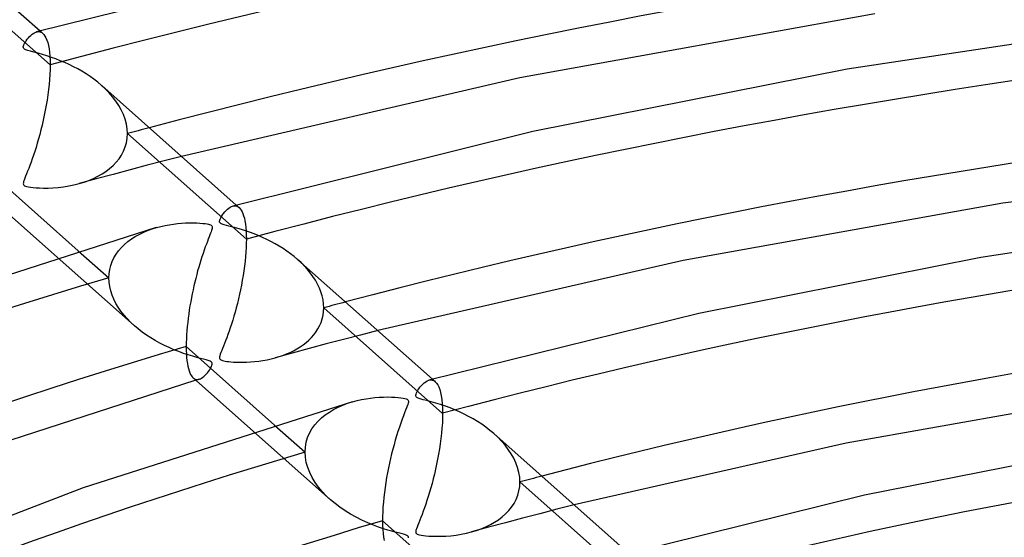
# Model space of a CAD drawing. Header units: millimetres. Extents: x -852 to 852, y -906 to 935.
# Tile 41 of 74: x -137 to -74, y 724 to 757. Entities that reach past the tile are written whole.
import ezdxf

# ---------------------------------------------------------------- set-up
doc = ezdxf.new("R2010")
doc.units = ezdxf.units.MM
doc.layers.add('HIDDEN', color=7, linetype='Continuous')
doc.layers.add('THICK', color=7, linetype='Continuous')

msp = doc.modelspace()

# ---------------------------------------------------------------- linework, layer by layer
at = {"layer": 'HIDDEN'}
for p, q in [((-134.825, 753.89), (-142.359, 760.575)), ((-135.689, 755.984), (-135.616, 755.999)), ((-135.616, 755.999), (-135.545, 756.002)), ((-135.545, 756.002), (-135.477, 755.992)), ((-135.477, 755.992), (-135.411, 755.971)), ((-135.462, 756.047), (-135.286, 755.89)), ((-135.411, 755.971), (-135.348, 755.938)), ((-135.348, 755.938), (-135.289, 755.893)), ((-135.289, 755.893), (-135.217, 755.818)), ((-135.217, 755.818), (-135.15, 755.723)), ((-135.15, 755.723), (-135.087, 755.608)), ((-135.087, 755.608), (-135.03, 755.471)), ((-135.03, 755.471), (-134.979, 755.311)), ((-134.979, 755.311), (-134.934, 755.128)), ((-134.934, 755.128), (-134.896, 754.922)), ((-134.896, 754.922), (-134.865, 754.695)), ((-134.865, 754.695), (-134.843, 754.446)), ((-134.843, 754.446), (-134.83, 754.177)), ((-134.83, 754.177), (-134.825, 753.89)), ((-134.825, 753.89), (-134.83, 753.595)), ((-134.842, 753.289), (-134.863, 752.975)), ((-134.83, 753.595), (-134.842, 753.289)), ((-134.892, 752.653), (-134.927, 752.327)), ((-134.863, 752.975), (-134.892, 752.653)), ((-131.329, 752.37), (-131.581, 752.603)), ((-134.97, 751.999), (-135.018, 751.671)), ((-134.927, 752.327), (-134.97, 751.999)), ((-131.09, 752.125), (-131.329, 752.37)), ((-130.868, 751.868), (-131.09, 752.125)), ((-130.663, 751.602), (-130.868, 751.868)), ((-135.072, 751.345), (-135.131, 751.024)), ((-135.018, 751.671), (-135.072, 751.345)), ((-130.479, 751.326), (-130.663, 751.602)), ((-130.317, 751.041), (-130.479, 751.326)), ((-135.194, 750.706), (-135.26, 750.394)), ((-135.131, 751.024), (-135.194, 750.706)), ((-130.18, 750.748), (-130.317, 751.041)), ((-130.071, 750.449), (-130.18, 750.748)), ((-135.331, 750.087), (-135.404, 749.787)), ((-135.26, 750.394), (-135.331, 750.087)), ((-129.991, 750.146), (-130.071, 750.449)), ((-129.942, 749.843), (-129.991, 750.146)), ((-135.479, 749.495), (-135.557, 749.211)), ((-135.404, 749.787), (-135.479, 749.495)), ((-129.925, 749.542), (-129.942, 749.843)), ((-129.941, 749.252), (-129.925, 749.542)), ((-122.391, 742.856), (-129.925, 749.542)), ((-135.716, 748.672), (-135.796, 748.42)), ((-135.636, 748.936), (-135.716, 748.672)), ((-135.557, 749.211), (-135.636, 748.936)), ((-130.169, 748.434), (-130.064, 748.695)), ((-130.064, 748.695), (-129.988, 748.969)), ((-129.988, 748.969), (-129.941, 749.252)), ((-135.876, 748.18), (-135.954, 747.952)), ((-135.796, 748.42), (-135.876, 748.18)), ((-130.457, 747.947), (-130.301, 748.184)), ((-130.301, 748.184), (-130.169, 748.434)), ((-126.51, 748.103), (-127.597, 747.821)), ((-136.107, 747.533), (-136.181, 747.342)), ((-136.032, 747.736), (-136.107, 747.533)), ((-135.954, 747.952), (-136.032, 747.736)), ((-131.053, 747.326), (-130.836, 747.518)), ((-130.836, 747.518), (-130.637, 747.725)), ((-130.637, 747.725), (-130.457, 747.947)), ((-128.681, 747.537), (-129.762, 747.25)), ((-127.597, 747.821), (-128.681, 747.537)), ((-136.378, 746.846), (-136.431, 746.714)), ((-136.318, 746.997), (-136.378, 746.846)), ((-136.251, 747.163), (-136.318, 746.997)), ((-136.181, 747.342), (-136.251, 747.163)), ((-132.075, 746.704), (-131.797, 746.839)), ((-130.841, 746.961), (-131.917, 746.67)), ((-131.797, 746.839), (-131.535, 746.987)), ((-131.535, 746.987), (-131.287, 747.149)), ((-131.287, 747.149), (-131.053, 747.326)), ((-129.762, 747.25), (-130.841, 746.961)), ((-136.522, 746.428), (-136.525, 746.365)), ((-136.525, 746.365), (-136.514, 746.314)), ((-136.504, 746.507), (-136.522, 746.428)), ((-136.514, 746.314), (-136.488, 746.274)), ((-136.473, 746.602), (-136.504, 746.507)), ((-136.488, 746.274), (-136.446, 746.241)), ((-136.431, 746.714), (-136.473, 746.602)), ((-136.446, 746.241), (-136.386, 746.213)), ((-136.386, 746.213), (-136.305, 746.188)), ((-136.305, 746.188), (-136.2, 746.165)), ((-136.2, 746.165), (-136.069, 746.145)), ((-136.069, 746.145), (-135.91, 746.127)), ((-134.326, 746.134), (-133.985, 746.174)), ((-133.985, 746.174), (-133.644, 746.228)), ((-133.644, 746.228), (-133.313, 746.295)), ((-133.313, 746.295), (-132.994, 746.375)), ((-132.994, 746.375), (-132.674, 746.471)), ((-131.917, 746.67), (-132.99, 746.376)), ((-132.674, 746.471), (-132.367, 746.581)), ((-132.367, 746.581), (-132.075, 746.704)), ((-135.91, 746.127), (-135.719, 746.111)), ((-135.719, 746.111), (-135.494, 746.099)), ((-135.494, 746.099), (-135.238, 746.094)), ((-135.238, 746.094), (-134.956, 746.096)), ((-134.956, 746.096), (-134.651, 746.109)), ((-134.651, 746.109), (-134.326, 746.134)), ((-123.262, 744.95), (-123.19, 744.966)), ((-123.19, 744.966), (-123.118, 744.97)), ((-123.118, 744.97), (-123.049, 744.961)), ((-123.049, 744.961), (-122.981, 744.939)), ((-123.029, 745.014), (-122.852, 744.857)), ((-122.981, 744.939), (-122.916, 744.905)), ((-122.916, 744.905), (-122.853, 744.858)), ((-122.853, 744.858), (-122.786, 744.788)), ((-122.786, 744.788), (-122.723, 744.701)), ((-122.723, 744.701), (-122.664, 744.597)), ((-122.664, 744.597), (-122.611, 744.477)), ((-122.611, 744.477), (-122.563, 744.339)), ((-122.563, 744.339), (-122.52, 744.183)), ((-122.52, 744.183), (-122.482, 744.009)), ((-122.482, 744.009), (-122.45, 743.814)), ((-122.45, 743.814), (-122.425, 743.6)), ((-129.436, 743.02), (-129.184, 743.16)), ((-129.184, 743.16), (-128.921, 743.287)), ((-128.921, 743.287), (-128.649, 743.402)), ((-128.649, 743.402), (-128.369, 743.503)), ((-128.369, 743.503), (-128.085, 743.591)), ((-122.425, 743.6), (-122.406, 743.368)), ((-122.406, 743.368), (-122.395, 743.12)), ((-122.395, 743.12), (-122.391, 742.856)), ((-130.308, 742.33), (-130.113, 742.522)), ((-130.113, 742.522), (-129.902, 742.701)), ((-129.902, 742.701), (-129.675, 742.867)), ((-129.675, 742.867), (-129.436, 743.02)), ((-122.395, 742.593), (-122.405, 742.32)), ((-122.391, 742.856), (-122.395, 742.593)), ((-133.038, 742.119), (-131.103, 740.402)), ((-130.781, 741.678), (-130.644, 741.907)), ((-130.644, 741.907), (-130.486, 742.125)), ((-130.486, 742.125), (-130.308, 742.33)), ((-122.422, 742.039), (-122.445, 741.749)), ((-122.405, 742.32), (-122.422, 742.039)), ((-134.371, 741.709), (-129.49, 737.378)), ((-131.051, 740.933), (-130.986, 741.189)), ((-130.986, 741.189), (-130.895, 741.438)), ((-130.895, 741.438), (-130.781, 741.678)), ((-122.511, 741.153), (-122.552, 740.852)), ((-122.475, 741.453), (-122.511, 741.153)), ((-122.445, 741.749), (-122.475, 741.453)), ((-118.928, 741.368), (-119.148, 741.57)), ((-118.72, 741.159), (-118.928, 741.368)), ((-118.523, 740.941), (-118.72, 741.159)), ((-131.103, 740.402), (-131.09, 740.67)), ((-131.09, 740.67), (-131.051, 740.933)), ((-122.598, 740.55), (-122.649, 740.249)), ((-122.552, 740.852), (-122.598, 740.55)), ((-118.34, 740.717), (-118.523, 740.941)), ((-118.172, 740.486), (-118.34, 740.717)), ((-131.09, 740.129), (-131.103, 740.402)), ((-131.051, 739.856), (-131.09, 740.129)), ((-122.705, 739.95), (-122.764, 739.654)), ((-122.649, 740.249), (-122.705, 739.95)), ((-118.019, 740.249), (-118.172, 740.486)), ((-117.883, 740.007), (-118.019, 740.249)), ((-117.766, 739.761), (-117.883, 740.007)), ((-130.986, 739.584), (-131.051, 739.856)), ((-130.897, 739.313), (-130.986, 739.584)), ((-130.786, 739.048), (-130.897, 739.313)), ((-122.827, 739.361), (-122.893, 739.072)), ((-122.764, 739.654), (-122.827, 739.361)), ((-117.668, 739.511), (-117.766, 739.761)), ((-117.591, 739.258), (-117.668, 739.511)), ((-130.654, 738.79), (-130.786, 739.048)), ((-130.504, 738.539), (-130.654, 738.79)), ((-122.962, 738.789), (-123.034, 738.511)), ((-122.893, 739.072), (-122.962, 738.789)), ((-117.535, 739.006), (-117.591, 739.258)), ((-117.502, 738.756), (-117.535, 739.006)), ((-117.491, 738.508), (-117.502, 738.756)), ((-130.336, 738.295), (-130.504, 738.539)), ((-130.149, 738.056), (-130.336, 738.295)), ((-129.945, 737.823), (-130.149, 738.056)), ((-123.107, 738.24), (-123.183, 737.975)), ((-123.034, 738.511), (-123.107, 738.24)), ((-117.587, 737.802), (-117.534, 738.031)), ((-117.534, 738.031), (-117.502, 738.267)), ((-117.502, 738.267), (-117.491, 738.508)), ((-109.956, 731.822), (-117.491, 738.508)), ((-129.724, 737.596), (-129.945, 737.823)), ((-129.486, 737.375), (-129.724, 737.596)), ((-123.335, 737.476), (-123.411, 737.243)), ((-123.259, 737.72), (-123.335, 737.476)), ((-123.183, 737.975), (-123.259, 737.72)), ((-117.749, 737.37), (-117.658, 737.582)), ((-117.658, 737.582), (-117.587, 737.802)), ((-129.244, 737.169), (-129.486, 737.375)), ((-128.987, 736.971), (-129.244, 737.169)), ((-128.72, 736.781), (-128.987, 736.971)), ((-123.56, 736.812), (-123.633, 736.613)), ((-123.486, 737.022), (-123.56, 736.812)), ((-123.411, 737.243), (-123.486, 737.022)), ((-118.27, 736.618), (-118.118, 736.791)), ((-118.118, 736.791), (-117.98, 736.974)), ((-117.98, 736.974), (-117.856, 737.168)), ((-117.856, 737.168), (-117.749, 737.37)), ((-115.158, 736.783), (-116.244, 736.5)), ((-114.069, 737.063), (-115.158, 736.783)), ((-128.444, 736.601), (-128.72, 736.781)), ((-128.162, 736.431), (-128.444, 736.601)), ((-127.873, 736.272), (-128.162, 736.431)), ((-127.58, 736.122), (-127.873, 736.272)), ((-123.772, 736.249), (-123.837, 736.085)), ((-123.704, 736.425), (-123.772, 736.249)), ((-123.633, 736.613), (-123.704, 736.425)), ((-118.985, 736.027), (-118.792, 736.16)), ((-118.792, 736.16), (-118.608, 736.302)), ((-118.608, 736.302), (-118.433, 736.455)), ((-118.433, 736.455), (-118.27, 736.618)), ((-117.327, 736.215), (-118.408, 735.927)), ((-116.244, 736.5), (-117.327, 736.215)), ((-127.282, 735.983), (-127.58, 736.122)), ((-126.981, 735.853), (-127.282, 735.983)), ((-126.677, 735.734), (-126.981, 735.853)), ((-126.372, 735.623), (-126.677, 735.734)), ((-126.07, 735.523), (-126.372, 735.623)), ((-124.043, 735.563), (-124.072, 735.473)), ((-124.003, 735.67), (-124.043, 735.563)), ((-123.955, 735.793), (-124.003, 735.67)), ((-123.899, 735.932), (-123.955, 735.793)), ((-123.837, 736.085), (-123.899, 735.932)), ((-119.485, 735.636), (-120.559, 735.343)), ((-120.075, 735.496), (-119.84, 735.586)), ((-119.84, 735.586), (-119.613, 735.684)), ((-119.613, 735.684), (-119.395, 735.79)), ((-118.408, 735.927), (-119.485, 735.636)), ((-119.395, 735.79), (-119.186, 735.904)), ((-119.186, 735.904), (-118.985, 736.027)), ((-125.786, 735.437), (-126.07, 735.523)), ((-125.528, 735.365), (-125.786, 735.437)), ((-125.3, 735.305), (-125.528, 735.365)), ((-125.104, 735.255), (-125.3, 735.305)), ((-124.942, 735.212), (-125.104, 735.255)), ((-124.803, 735.172), (-124.942, 735.212)), ((-124.692, 735.133), (-124.803, 735.172)), ((-124.617, 735.093), (-124.692, 735.133)), ((-124.572, 735.05), (-124.617, 735.093)), ((-124.551, 735.001), (-124.572, 735.05)), ((-124.569, 734.869), (-124.551, 734.94)), ((-124.551, 734.94), (-124.551, 735.001)), ((-124.088, 735.403), (-124.094, 735.351)), ((-124.094, 735.351), (-124.091, 735.311)), ((-124.091, 735.311), (-124.08, 735.278)), ((-124.072, 735.473), (-124.088, 735.403)), ((-124.08, 735.278), (-124.062, 735.248)), ((-124.062, 735.248), (-124.035, 735.223)), ((-124.035, 735.223), (-123.999, 735.201)), ((-123.999, 735.201), (-123.953, 735.181)), ((-123.953, 735.181), (-123.894, 735.162)), ((-123.894, 735.162), (-123.822, 735.144)), ((-123.822, 735.144), (-123.734, 735.128)), ((-123.734, 735.128), (-123.63, 735.112)), ((-123.63, 735.112), (-123.51, 735.098)), ((-123.51, 735.098), (-123.37, 735.085)), ((-123.37, 735.085), (-123.209, 735.074)), ((-123.209, 735.074), (-123.028, 735.066)), ((-123.028, 735.066), (-122.828, 735.062)), ((-122.828, 735.062), (-122.612, 735.063)), ((-122.612, 735.063), (-122.38, 735.069)), ((-122.38, 735.069), (-122.135, 735.082)), ((-122.135, 735.082), (-121.878, 735.104)), ((-121.878, 735.104), (-121.61, 735.134)), ((-121.61, 735.134), (-121.341, 735.174)), ((-121.341, 735.174), (-121.077, 735.221)), ((-121.077, 735.221), (-120.82, 735.277)), ((-120.82, 735.277), (-120.568, 735.341)), ((-120.568, 735.341), (-120.318, 735.414)), ((-120.318, 735.414), (-120.075, 735.496)), ((-125.005, 734.231), (-124.93, 734.309)), ((-124.93, 734.309), (-124.859, 734.393)), ((-124.859, 734.393), (-124.793, 734.478)), ((-124.793, 734.478), (-124.733, 734.563)), ((-124.733, 734.563), (-124.681, 734.644)), ((-124.681, 734.644), (-124.637, 734.72)), ((-124.637, 734.72), (-124.6, 734.794)), ((-124.6, 734.794), (-124.569, 734.869)), ((-125.756, 734.065), (-125.697, 734.021)), ((-125.697, 734.021), (-125.636, 733.991)), ((-125.636, 733.991), (-125.572, 733.972)), ((-125.56, 733.933), (-125.596, 733.922)), ((-125.572, 733.972), (-125.507, 733.966)), ((-125.525, 733.943), (-125.56, 733.933)), ((-125.489, 733.953), (-125.525, 733.943)), ((-125.507, 733.966), (-125.44, 733.971)), ((-125.453, 733.964), (-125.489, 733.953)), ((-125.418, 733.974), (-125.453, 733.964)), ((-125.44, 733.971), (-125.371, 733.988)), ((-125.382, 733.984), (-125.418, 733.974)), ((-125.371, 733.988), (-125.3, 734.015)), ((-125.3, 734.015), (-125.228, 734.054)), ((-125.228, 734.054), (-125.154, 734.103)), ((-125.154, 734.103), (-125.08, 734.162)), ((-125.08, 734.162), (-125.005, 734.231)), ((-110.823, 733.92), (-110.749, 733.934)), ((-110.749, 733.934), (-110.678, 733.937)), ((-110.678, 733.937), (-110.609, 733.927)), ((-110.609, 733.927), (-110.543, 733.905)), ((-110.596, 733.982), (-110.419, 733.824)), ((-110.543, 733.905), (-110.48, 733.871)), ((-110.48, 733.871), (-110.42, 733.826)), ((-110.42, 733.826), (-110.341, 733.741)), ((-110.341, 733.741), (-110.267, 733.633)), ((-110.267, 733.633), (-110.2, 733.499)), ((-110.2, 733.499), (-110.139, 733.338)), ((-110.139, 733.338), (-110.086, 733.15)), ((-110.086, 733.15), (-110.041, 732.935)), ((-116.278, 732.344), (-115.973, 732.458)), ((-115.973, 732.458), (-115.663, 732.556)), ((-110.041, 732.935), (-110.004, 732.693)), ((-110.004, 732.693), (-109.978, 732.426)), ((-109.978, 732.426), (-109.962, 732.135)), ((-117.392, 731.726), (-117.133, 731.906)), ((-117.133, 731.906), (-116.86, 732.069)), ((-116.86, 732.069), (-116.574, 732.215)), ((-116.574, 732.215), (-116.278, 732.344)), ((-109.962, 732.135), (-109.956, 731.822)), ((-109.956, 731.822), (-109.961, 731.521)), ((-118.058, 731.083), (-117.856, 731.315)), ((-117.856, 731.315), (-117.633, 731.529)), ((-117.633, 731.529), (-117.392, 731.726)), ((-109.974, 731.21), (-109.996, 730.89)), ((-109.961, 731.521), (-109.974, 731.21)), ((-121.929, 730.669), (-117.056, 726.345)), ((-120.599, 731.081), (-118.669, 729.368)), ((-118.508, 730.285), (-118.386, 730.567)), ((-118.386, 730.567), (-118.236, 730.834)), ((-118.236, 730.834), (-118.058, 731.083)), ((-110.025, 730.563), (-110.062, 730.231)), ((-109.996, 730.89), (-110.025, 730.563)), ((-118.65, 729.684), (-118.596, 729.99)), ((-118.596, 729.99), (-118.508, 730.285)), ((-110.062, 730.231), (-110.106, 729.898)), ((-106.464, 730.305), (-106.715, 730.538)), ((-106.226, 730.061), (-106.464, 730.305)), ((-106.003, 729.806), (-106.226, 730.061)), ((-118.669, 729.368), (-118.65, 729.684)), ((-118.65, 729.043), (-118.669, 729.368)), ((-110.156, 729.567), (-110.211, 729.238)), ((-110.106, 729.898), (-110.156, 729.567)), ((-105.798, 729.539), (-106.003, 729.806)), ((-105.614, 729.264), (-105.798, 729.539)), ((-118.594, 728.717), (-118.65, 729.043)), ((-118.502, 728.391), (-118.594, 728.717)), ((-110.271, 728.913), (-110.336, 728.593)), ((-110.211, 729.238), (-110.271, 728.913)), ((-105.451, 728.979), (-105.614, 729.264)), ((-105.314, 728.686), (-105.451, 728.979)), ((-105.203, 728.385), (-105.314, 728.686)), ((-118.376, 728.07), (-118.502, 728.391)), ((-118.219, 727.756), (-118.376, 728.07)), ((-110.404, 728.278), (-110.476, 727.97)), ((-110.336, 728.593), (-110.404, 728.278)), ((-105.122, 728.081), (-105.203, 728.385)), ((-105.073, 727.777), (-105.122, 728.081)), ((-118.033, 727.45), (-118.219, 727.756)), ((-117.821, 727.155), (-118.033, 727.45)), ((-110.55, 727.67), (-110.627, 727.377)), ((-110.476, 727.97), (-110.55, 727.67)), ((-105.056, 727.474), (-105.073, 727.777)), ((-105.072, 727.185), (-105.056, 727.474)), ((-97.521, 720.787), (-105.056, 727.474)), ((-117.586, 726.872), (-117.821, 727.155)), ((-117.329, 726.601), (-117.586, 726.872)), ((-110.787, 726.818), (-110.867, 726.554)), ((-110.706, 727.092), (-110.787, 726.818)), ((-110.627, 727.377), (-110.706, 727.092)), ((-105.194, 726.631), (-105.118, 726.903)), ((-105.118, 726.903), (-105.072, 727.185)), ((-117.051, 726.34), (-117.329, 726.601)), ((-116.766, 726.1), (-117.051, 726.34)), ((-110.948, 726.303), (-111.028, 726.064)), ((-110.867, 726.554), (-110.948, 726.303)), ((-105.429, 726.12), (-105.298, 726.37)), ((-105.298, 726.37), (-105.194, 726.631)), ((-116.461, 725.87), (-116.766, 726.1)), ((-116.137, 725.649), (-116.461, 725.87)), ((-115.796, 725.438), (-116.137, 725.649)), ((-111.184, 725.624), (-111.26, 725.423)), ((-111.107, 725.838), (-111.184, 725.624)), ((-111.028, 726.064), (-111.107, 725.838)), ((-105.965, 725.454), (-105.765, 725.661)), ((-105.765, 725.661), (-105.586, 725.883)), ((-105.586, 725.883), (-105.429, 726.12)), ((-102.717, 725.744), (-103.806, 725.463)), ((-101.625, 726.021), (-102.717, 725.744)), ((-115.438, 725.238), (-115.796, 725.438)), ((-115.065, 725.051), (-115.438, 725.238)), ((-114.697, 724.884), (-115.065, 725.051)), ((-111.403, 725.057), (-111.469, 724.893)), ((-111.333, 725.233), (-111.403, 725.057)), ((-111.26, 725.423), (-111.333, 725.233)), ((-106.666, 724.922), (-106.417, 725.084)), ((-106.417, 725.084), (-106.183, 725.261)), ((-106.183, 725.261), (-105.965, 725.454)), ((-104.891, 725.179), (-105.974, 724.892)), ((-103.806, 725.463), (-104.891, 725.179)), ((-114.343, 724.739), (-114.697, 724.884)), ((-114.01, 724.616), (-114.343, 724.739)), ((-113.702, 724.512), (-114.01, 724.616)), ((-113.422, 724.426), (-113.702, 724.512)), ((-113.176, 724.355), (-113.422, 724.426)), ((-112.957, 724.296), (-113.176, 724.355)), ((-111.645, 724.422), (-111.66, 724.347)), ((-111.66, 724.347), (-111.66, 724.287)), ((-111.617, 724.512), (-111.645, 724.422)), ((-111.578, 724.62), (-111.617, 724.512)), ((-111.528, 724.747), (-111.578, 724.62)), ((-111.469, 724.893), (-111.528, 724.747)), ((-108.449, 724.23), (-108.136, 724.308)), ((-108.136, 724.308), (-107.813, 724.405)), ((-107.053, 724.603), (-108.128, 724.31)), ((-107.813, 724.405), (-107.504, 724.515)), ((-107.504, 724.515), (-107.209, 724.638)), ((-107.209, 724.638), (-106.93, 724.773)), ((-105.974, 724.892), (-107.053, 724.603)), ((-106.93, 724.773), (-106.666, 724.922)), ((-112.758, 724.245), (-112.957, 724.296)), ((-112.584, 724.2), (-112.758, 724.245)), ((-112.438, 724.161), (-112.584, 724.2)), ((-112.318, 724.123), (-112.438, 724.161)), ((-112.225, 724.085), (-112.318, 724.123)), ((-112.161, 724.042), (-112.225, 724.085)), ((-112.126, 723.993), (-112.161, 724.042)), ((-112.117, 723.931), (-112.126, 723.993)), ((-111.66, 724.287), (-111.645, 724.24)), ((-111.645, 724.24), (-111.614, 724.201)), ((-111.614, 724.201), (-111.568, 724.17)), ((-111.568, 724.17), (-111.504, 724.143)), ((-111.504, 724.143), (-111.419, 724.119)), ((-111.419, 724.119), (-111.31, 724.097)), ((-111.31, 724.097), (-111.176, 724.077)), ((-111.176, 724.077), (-111.015, 724.06)), ((-111.015, 724.06), (-110.821, 724.045)), ((-110.821, 724.045), (-110.595, 724.034)), ((-110.595, 724.034), (-110.341, 724.03)), ((-110.341, 724.03), (-110.062, 724.033)), ((-110.062, 724.033), (-109.761, 724.047)), ((-109.761, 724.047), (-109.441, 724.072)), ((-109.441, 724.072), (-109.106, 724.112)), ((-109.106, 724.112), (-108.773, 724.165)), ((-108.773, 724.165), (-108.449, 724.23))]:
    msp.add_line(p, q, dxfattribs=at)
for centre, major_axis, start_param, end_param in [((0, 629.167), (-556.5, 0), -3.141592, -0.523599), ((0, 629.167), (-506.5, 0), -3.141592, -0.523599), ((0, 629.159), (283.565, 0), 1.064831, 2.06629), ((0, 629.159), (258.24, 0), 1.066561, 2.06456), ((0, 629.159), (-273.585, 0), -1.081661, -1.075946), ((0, 629.159), (232.915, 0), 1.068666, 2.062454), ((0, 629.159), (258.24, 0), 2.103286, 2.617994), ((0, 629.159), (-248.26, 0), -1.084109, -1.077811), ((0, 629.159), (207.59, 0), 1.071286, 2.059835), ((0, 629.159), (232.915, 0), 2.105392, 2.617994), ((0, 629.159), (-222.935, 0), -1.087113, -1.080099)]:
    msp.add_ellipse(centre, major_axis=major_axis, ratio=0.5, start_param=start_param, end_param=end_param, dxfattribs=at)
at = {"layer": 'THICK'}
for p, q in [((-143.992, 763.615), (-135.462, 756.047)), ((-114.741, 761.197), (-135.687, 755.985)), ((-82.578, 757.135), (-105.062, 753.067)), ((-63.708, 756.743), (-84.329, 753.624)), ((-136.335, 755.427), (-136.27, 755.516)), ((-136.27, 755.516), (-136.2, 755.603)), ((-136.2, 755.603), (-136.123, 755.689)), ((-136.123, 755.689), (-136.042, 755.769)), ((-136.042, 755.769), (-135.957, 755.841)), ((-135.957, 755.841), (-135.868, 755.903)), ((-135.868, 755.903), (-135.777, 755.952)), ((-135.777, 755.952), (-135.689, 755.984)), ((-136.524, 755.039), (-136.509, 755.103)), ((-136.522, 754.981), (-136.524, 755.039)), ((-136.499, 754.93), (-136.522, 754.981)), ((-136.509, 755.103), (-136.481, 755.176)), ((-136.451, 754.886), (-136.499, 754.93)), ((-136.481, 755.176), (-136.441, 755.255)), ((-136.371, 754.846), (-136.451, 754.886)), ((-136.441, 755.255), (-136.392, 755.34)), ((-136.392, 755.34), (-136.335, 755.427)), ((-136.248, 754.804), (-136.371, 754.846)), ((-136.072, 754.756), (-136.248, 754.804)), ((-135.849, 754.698), (-136.072, 754.756)), ((-135.589, 754.63), (-135.849, 754.698)), ((-135.311, 754.552), (-135.589, 754.63)), ((-135.03, 754.467), (-135.311, 754.552)), ((-134.747, 754.374), (-135.03, 754.467)), ((-134.463, 754.272), (-134.747, 754.374)), ((-134.181, 754.163), (-134.463, 754.272)), ((-133.9, 754.045), (-134.181, 754.163)), ((-133.622, 753.919), (-133.9, 754.045)), ((-133.348, 753.784), (-133.622, 753.919)), ((-133.078, 753.641), (-133.348, 753.784)), ((-132.812, 753.489), (-133.078, 753.641)), ((-132.552, 753.329), (-132.812, 753.489)), ((-132.298, 753.161), (-132.552, 753.329)), ((-132.051, 752.984), (-132.298, 753.161)), ((-105.062, 753.067), (-126.51, 748.103)), ((-84.329, 753.624), (-104.235, 749.675)), ((-131.812, 752.798), (-132.051, 752.984)), ((-131.581, 752.603), (-131.812, 752.798)), ((-131.558, 752.583), (-123.029, 745.014)), ((-104.235, 749.675), (-123.254, 744.953)), ((-53.52, 747.904), (-74.465, 745.136)), ((-138.638, 747.087), (-133.038, 742.119)), ((-138.196, 745.103), (-134.371, 741.709)), ((-123.425, 744.877), (-123.343, 744.92)), ((-123.343, 744.92), (-123.262, 744.95)), ((-74.465, 745.136), (-94.725, 741.5)), ((-124.017, 744.208), (-123.966, 744.298)), ((-123.966, 744.298), (-123.903, 744.394)), ((-123.903, 744.394), (-123.832, 744.491)), ((-123.832, 744.491), (-123.753, 744.588)), ((-123.753, 744.588), (-123.671, 744.677)), ((-123.671, 744.677), (-123.589, 744.755)), ((-123.589, 744.755), (-123.507, 744.822)), ((-123.507, 744.822), (-123.425, 744.877)), ((-57.326, 744.489), (-75.845, 741.693)), ((-128.085, 743.591), (-127.815, 743.663)), ((-127.815, 743.663), (-127.545, 743.723)), ((-127.545, 743.723), (-127.277, 743.773)), ((-127.277, 743.773), (-127.011, 743.813)), ((-127.011, 743.813), (-126.749, 743.844)), ((-126.749, 743.844), (-126.492, 743.866)), ((-126.492, 743.866), (-126.241, 743.881)), ((-126.241, 743.881), (-125.997, 743.888)), ((-125.997, 743.888), (-125.761, 743.888)), ((-125.761, 743.888), (-125.54, 743.882)), ((-125.54, 743.882), (-125.336, 743.871)), ((-125.336, 743.871), (-125.155, 743.856)), ((-125.155, 743.856), (-124.999, 743.838)), ((-124.999, 743.838), (-124.875, 743.819)), ((-124.875, 743.819), (-124.785, 743.8)), ((-124.785, 743.8), (-124.718, 743.781)), ((-124.718, 743.781), (-124.666, 743.762)), ((-124.666, 743.762), (-124.624, 743.741)), ((-124.624, 743.741), (-124.593, 743.717)), ((-124.593, 743.717), (-124.571, 743.691)), ((-124.571, 743.691), (-124.556, 743.66)), ((-124.556, 743.66), (-124.55, 743.624)), ((-124.093, 743.988), (-124.082, 744.055)), ((-124.085, 743.929), (-124.093, 743.988)), ((-124.054, 743.882), (-124.085, 743.929)), ((-124.082, 744.055), (-124.056, 744.128)), ((-124.056, 744.128), (-124.017, 744.208)), ((-123.999, 743.843), (-124.054, 743.882)), ((-123.916, 743.806), (-123.999, 743.843)), ((-123.799, 743.768), (-123.916, 743.806)), ((-123.655, 743.728), (-123.799, 743.768)), ((-123.492, 743.686), (-123.655, 743.728)), ((-123.323, 743.642), (-123.492, 743.686)), ((-128.1, 743.587), (-147.297, 737.457)), ((-124.7, 743.125), (-124.749, 743.002)), ((-124.658, 743.232), (-124.7, 743.125)), ((-124.622, 743.325), (-124.658, 743.232)), ((-124.594, 743.405), (-124.622, 743.325)), ((-124.572, 743.473), (-124.594, 743.405)), ((-124.557, 743.532), (-124.572, 743.473)), ((-124.55, 743.582), (-124.557, 743.532)), ((-124.55, 743.624), (-124.55, 743.582)), ((-123.139, 743.593), (-123.323, 743.642)), ((-122.93, 743.535), (-123.139, 743.593)), ((-122.699, 743.467), (-122.93, 743.535)), ((-122.449, 743.387), (-122.699, 743.467)), ((-122.183, 743.296), (-122.449, 743.387)), ((-121.907, 743.194), (-122.183, 743.296)), ((-121.633, 743.084), (-121.907, 743.194)), ((-121.362, 742.966), (-121.633, 743.084)), ((-124.925, 742.547), (-124.993, 742.365)), ((-124.862, 742.714), (-124.925, 742.547)), ((-124.803, 742.866), (-124.862, 742.714)), ((-124.749, 743.002), (-124.803, 742.866)), ((-121.094, 742.841), (-121.362, 742.966)), ((-120.831, 742.708), (-121.094, 742.841)), ((-120.572, 742.568), (-120.831, 742.708)), ((-120.318, 742.42), (-120.572, 742.568)), ((-120.07, 742.265), (-120.318, 742.42)), ((-125.136, 741.958), (-125.207, 741.743)), ((-125.063, 742.168), (-125.136, 741.958)), ((-124.993, 742.365), (-125.063, 742.168)), ((-119.828, 742.102), (-120.07, 742.265)), ((-119.593, 741.932), (-119.828, 742.102)), ((-119.366, 741.755), (-119.593, 741.932)), ((-125.345, 741.3), (-125.412, 741.073)), ((-125.277, 741.523), (-125.345, 741.3)), ((-125.207, 741.743), (-125.277, 741.523)), ((-119.148, 741.57), (-119.366, 741.755)), ((-119.125, 741.55), (-110.596, 733.982)), ((-94.725, 741.5), (-114.069, 737.063)), ((-75.845, 741.693), (-93.729, 738.153)), ((-125.539, 740.609), (-125.6, 740.373)), ((-125.477, 740.843), (-125.539, 740.609)), ((-125.412, 741.073), (-125.477, 740.843)), ((-125.659, 740.134), (-125.715, 739.893)), ((-125.6, 740.373), (-125.659, 740.134)), ((-125.821, 739.403), (-125.87, 739.151)), ((-125.769, 739.65), (-125.821, 739.403)), ((-125.715, 739.893), (-125.769, 739.65)), ((-125.918, 738.896), (-125.963, 738.638)), ((-125.87, 739.151), (-125.918, 738.896)), ((-126.043, 738.112), (-126.079, 737.847)), ((-126.005, 738.376), (-126.043, 738.112)), ((-125.963, 738.638), (-126.005, 738.376)), ((-93.729, 738.153), (-110.822, 733.92)), ((-126.11, 737.582), (-126.138, 737.318)), ((-126.079, 737.847), (-126.11, 737.582)), ((-126.179, 736.797), (-126.192, 736.543)), ((-126.161, 737.056), (-126.179, 736.797)), ((-126.138, 737.318), (-126.161, 737.056)), ((-126.2, 736.294), (-126.203, 736.053)), ((-126.192, 736.543), (-126.2, 736.294)), ((-126.203, 736.053), (-126.2, 735.813)), ((-126.203, 736.053), (-120.599, 731.081)), ((-126.2, 735.813), (-126.191, 735.584)), ((-126.191, 735.584), (-126.176, 735.368)), ((-126.176, 735.368), (-126.155, 735.165)), ((-126.155, 735.165), (-126.129, 734.979)), ((-126.129, 734.979), (-126.097, 734.809)), ((-126.097, 734.809), (-126.061, 734.655)), ((-126.061, 734.655), (-126.02, 734.517)), ((-126.02, 734.517), (-125.974, 734.395)), ((-125.974, 734.395), (-125.925, 734.289)), ((-125.925, 734.289), (-125.872, 734.199)), ((-125.596, 733.922), (-146.818, 727.032)), ((-125.872, 734.199), (-125.815, 734.124)), ((-125.815, 734.124), (-125.756, 734.065)), ((-125.762, 734.07), (-121.929, 730.669)), ((-111.225, 733.659), (-111.13, 733.746)), ((-111.13, 733.746), (-111.03, 733.821)), ((-111.03, 733.821), (-110.925, 733.881)), ((-110.925, 733.881), (-110.823, 733.92)), ((-111.659, 732.979), (-111.643, 733.045)), ((-111.643, 733.045), (-111.613, 733.12)), ((-111.613, 733.12), (-111.571, 733.202)), ((-111.571, 733.202), (-111.52, 733.287)), ((-111.52, 733.287), (-111.461, 733.376)), ((-111.461, 733.376), (-111.392, 733.47)), ((-111.392, 733.47), (-111.312, 733.566)), ((-111.312, 733.566), (-111.225, 733.659)), ((-66.354, 733.137), (-84.389, 729.932)), ((-115.669, 732.554), (-132.733, 727.098)), ((-115.663, 732.556), (-115.377, 732.632)), ((-115.377, 732.632), (-115.091, 732.695)), ((-115.091, 732.695), (-114.806, 732.747)), ((-114.806, 732.747), (-114.525, 732.788)), ((-114.525, 732.788), (-114.247, 732.819)), ((-114.247, 732.819), (-113.974, 732.84)), ((-113.974, 732.84), (-113.708, 732.852)), ((-113.708, 732.852), (-113.45, 732.857)), ((-113.45, 732.857), (-113.205, 732.853)), ((-113.205, 732.853), (-112.98, 732.844)), ((-112.98, 732.844), (-112.781, 732.83)), ((-112.781, 732.83), (-112.61, 732.812)), ((-112.61, 732.812), (-112.466, 732.791)), ((-112.466, 732.791), (-112.351, 732.768)), ((-112.351, 732.768), (-112.263, 732.742)), ((-112.263, 732.742), (-112.199, 732.712)), ((-112.199, 732.712), (-112.155, 732.679)), ((-112.132, 732.47), (-112.157, 732.387)), ((-112.155, 732.679), (-112.129, 732.641)), ((-112.119, 732.539), (-112.132, 732.47)), ((-112.129, 732.641), (-112.117, 732.595)), ((-112.117, 732.595), (-112.119, 732.539)), ((-111.659, 732.919), (-111.659, 732.979)), ((-111.636, 732.867), (-111.659, 732.919)), ((-111.586, 732.822), (-111.636, 732.867)), ((-111.503, 732.781), (-111.586, 732.822)), ((-111.374, 732.738), (-111.503, 732.781)), ((-111.187, 732.687), (-111.374, 732.738)), ((-110.949, 732.625), (-111.187, 732.687)), ((-110.672, 732.552), (-110.949, 732.625)), ((-110.378, 732.468), (-110.672, 732.552)), ((-110.081, 732.376), (-110.378, 732.468)), ((-112.364, 731.849), (-112.439, 731.658)), ((-112.298, 732.017), (-112.364, 731.849)), ((-112.24, 732.163), (-112.298, 732.017)), ((-112.193, 732.286), (-112.24, 732.163)), ((-112.157, 732.387), (-112.193, 732.286)), ((-109.782, 732.275), (-110.081, 732.376)), ((-109.482, 732.165), (-109.782, 732.275)), ((-109.185, 732.045), (-109.482, 732.165)), ((-108.889, 731.916), (-109.185, 732.045)), ((-108.597, 731.777), (-108.889, 731.916)), ((-112.606, 731.205), (-112.696, 730.945)), ((-112.52, 731.443), (-112.606, 731.205)), ((-112.439, 731.658), (-112.52, 731.443)), ((-108.309, 731.629), (-108.597, 731.777)), ((-108.026, 731.471), (-108.309, 731.629)), ((-107.749, 731.304), (-108.026, 731.471)), ((-107.479, 731.128), (-107.749, 731.304)), ((-112.786, 730.676), (-112.872, 730.4)), ((-112.696, 730.945), (-112.786, 730.676)), ((-107.216, 730.941), (-107.479, 731.128)), ((-106.961, 730.744), (-107.216, 730.941)), ((-106.715, 730.538), (-106.961, 730.744)), ((-112.956, 730.12), (-113.036, 729.835)), ((-112.872, 730.4), (-112.956, 730.12)), ((-106.691, 730.517), (-98.163, 722.949)), ((-84.389, 729.932), (-101.625, 726.021)), ((-113.114, 729.547), (-113.188, 729.255)), ((-113.036, 729.835), (-113.114, 729.547)), ((-67.363, 729.761), (-83.223, 726.631)), ((-113.258, 728.961), (-113.325, 728.664)), ((-113.188, 729.255), (-113.258, 728.961)), ((-113.447, 728.06), (-113.503, 727.751)), ((-113.388, 728.364), (-113.447, 728.06)), ((-113.325, 728.664), (-113.388, 728.364)), ((-113.555, 727.439), (-113.602, 727.125)), ((-113.503, 727.751), (-113.555, 727.439)), ((-132.733, 727.098), (-147.358, 721.511)), ((-113.645, 726.81), (-113.681, 726.496)), ((-113.602, 727.125), (-113.645, 726.81)), ((-113.712, 726.187), (-113.736, 725.883)), ((-113.681, 726.496), (-113.712, 726.187)), ((-83.223, 726.631), (-98.389, 722.887)), ((-113.754, 725.586), (-113.765, 725.296)), ((-113.736, 725.883), (-113.754, 725.586)), ((-113.765, 725.296), (-113.768, 725.019)), ((-113.768, 725.019), (-113.764, 724.727)), ((-113.768, 725.019), (-108.158, 720.041)), ((-113.764, 724.727), (-113.75, 724.454)), ((-113.75, 724.454), (-113.729, 724.203)), ((-113.729, 724.203), (-113.699, 723.974)), ((-113.699, 723.974), (-113.662, 723.771))]:
    msp.add_line(p, q, dxfattribs=at)
for centre, major_axis, start_param, end_param in [((0, 633.498), (556.5, 0), 0, 2.617994), ((0, 633.498), (-501.5, 0), -3.141592, -0.523599), ((0, 629.159), (-273.585, 0), -2.070216, -1.081661), ((0, 629.159), (-248.26, 0), -2.067749, -1.084109), ((0, 629.159), (-222.935, 0), -2.064721, -1.087113), ((0, 629.159), (-248.26, 0), -1.037528, -0.523599), ((0, 629.159), (-197.61, 0), -2.060917, -1.090888), ((0, 629.159), (-222.935, 0), -1.03524, -0.523599)]:
    msp.add_ellipse(centre, major_axis=major_axis, ratio=0.5, start_param=start_param, end_param=end_param, dxfattribs=at)

doc.saveas('drawing.dxf')
